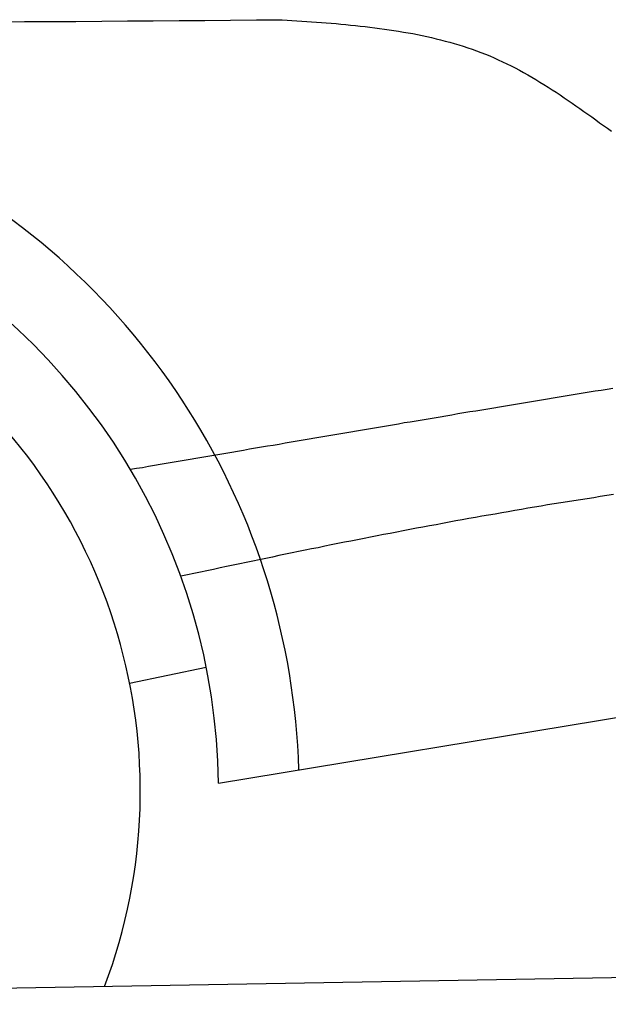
# Model space of a CAD drawing. Extents: x 562 to 7231, y 5767 to 12226.
# Tile 72 of 83: x 4997 to 5355, y 10179 to 10778. Entities that reach past the tile are written whole.
import ezdxf

# ---------------------------------------------------------------- set-up
doc = ezdxf.new("R2010")
doc.units = 0
doc.layers.get('0').update_dxf_attribs({"linetype": 'CONTINUOUS'})
doc.layers.add('CAR', color=10, linetype='CONTINUOUS')

msp = doc.modelspace()

# ---------------------------------------------------------------- linework, layer by layer
msp.add_line((4651.048, 10183.011), (6015.84, 10206.834))
at = {"layer": 'CAR'}
for p, q in [((5063.657, 10374.469), (5110.299, 10384.204)), ((5117.729, 10313.751), (5487.48, 10374.709))]:
    msp.add_line(p, q, dxfattribs=at)
for points in [[(4983.84, 10777, 0), (4999.54, 10777.2, 0), (5015.23, 10777.3, 0), (5030.93, 10777.4, 0), (5046.63, 10777.6, 0), (5062.33, 10777.7, 0), (5078.03, 10777.8, 0), (5093.72, 10777.9, 0), (5109.42, 10778, 0), (5125.12, 10778.1, 0), (5140.82, 10778.3, 0), (5156.52, 10778.4, 0)], [(5156.52, 10778.4, 0), (5159.5, 10778.2, 0), (5162.49, 10778, 0), (5165.48, 10777.8, 0), (5168.47, 10777.6, 0), (5171.46, 10777.3, 0), (5174.44, 10777.1, 0), (5177.42, 10776.9, 0), (5180.4, 10776.7, 0), (5183.38, 10776.4, 0), (5186.35, 10776.2, 0), (5189.32, 10776, 0), (5192.29, 10775.7, 0), (5195.25, 10775.4, 0), (5198.21, 10775.1, 0), (5201.16, 10774.8, 0), (5204.1, 10774.5, 0), (5207.04, 10774.2, 0), (5209.98, 10773.8, 0), (5212.91, 10773.5, 0), (5215.83, 10773.1, 0), (5218.74, 10772.7, 0), (5221.64, 10772.3, 0), (5224.54, 10771.9, 0), (5227.43, 10771.4, 0), (5230.31, 10770.9, 0), (5233.18, 10770.4, 0), (5236.05, 10769.9, 0), (5238.9, 10769.3, 0), (5241.74, 10768.8, 0), (5244.57, 10768.1, 0), (5247.39, 10767.5, 0), (5250.2, 10766.8, 0), (5253, 10766.2, 0), (5255.78, 10765.4, 0), (5258.56, 10764.7, 0), (5261.32, 10763.9, 0), (5264.06, 10763.1, 0), (5266.8, 10762.2, 0), (5269.52, 10761.3, 0), (5272.22, 10760.4, 0), (5274.91, 10759.4, 0), (5277.59, 10758.4, 0), (5280.25, 10757.4, 0), (5282.9, 10756.3, 0), (5285.53, 10755.2, 0), (5288.14, 10754, 0), (5290.73, 10752.8, 0), (5293.32, 10751.6, 0), (5295.88, 10750.3, 0), (5298.43, 10749, 0), (5300.97, 10747.6, 0), (5303.5, 10746.3, 0), (5306.01, 10744.8, 0), (5308.51, 10743.4, 0), (5311, 10741.9, 0), (5313.48, 10740.4, 0), (5315.95, 10738.9, 0), (5318.41, 10737.3, 0), (5320.86, 10735.8, 0), (5323.3, 10734.2, 0), (5325.74, 10732.6, 0), (5328.17, 10730.9, 0), (5330.59, 10729.3, 0), (5333.01, 10727.6, 0), (5335.42, 10726, 0), (5337.83, 10724.3, 0), (5340.23, 10722.6, 0), (5342.63, 10720.9, 0), (5345.03, 10719.2, 0), (5347.42, 10717.5, 0), (5349.82, 10715.7, 0), (5352.21, 10714, 0), (5354.6, 10712.3, 0), (5357, 10710.6, 0)], [(5357.96, 10553.9, 0), (5354.33, 10553.3, 0), (5350.69, 10552.7, 0), (5347.06, 10552.2, 0), (5343.42, 10551.6, 0), (5339.79, 10551, 0), (5336.16, 10550.4, 0), (5332.52, 10549.8, 0), (5328.89, 10549.2, 0), (5325.26, 10548.6, 0), (5321.62, 10548, 0), (5317.99, 10547.4, 0), (5314.36, 10546.8, 0), (5310.73, 10546.2, 0), (5307.09, 10545.6, 0), (5303.46, 10545, 0), (5299.83, 10544.4, 0), (5296.2, 10543.8, 0), (5292.57, 10543.2, 0), (5288.94, 10542.6, 0), (5285.31, 10542, 0), (5281.68, 10541.4, 0), (5278.05, 10540.8, 0), (5274.42, 10540.2, 0), (5270.79, 10539.6, 0), (5267.16, 10539, 0), (5263.53, 10538.4, 0), (5259.91, 10537.7, 0), (5256.28, 10537.1, 0), (5252.65, 10536.5, 0), (5249.02, 10535.9, 0), (5245.39, 10535.3, 0), (5241.77, 10534.7, 0), (5238.14, 10534.1, 0), (5234.51, 10533.5, 0), (5230.88, 10532.9, 0), (5227.26, 10532.2, 0), (5223.63, 10531.6, 0), (5220, 10531, 0), (5216.38, 10530.4, 0), (5212.75, 10529.8, 0), (5209.13, 10529.2, 0), (5205.5, 10528.6, 0), (5201.88, 10527.9, 0), (5198.25, 10527.3, 0), (5194.62, 10526.7, 0), (5191, 10526.1, 0), (5187.37, 10525.5, 0), (5183.75, 10524.9, 0), (5180.13, 10524.3, 0), (5176.5, 10523.6, 0), (5172.88, 10523, 0), (5169.25, 10522.4, 0), (5165.63, 10521.8, 0), (5162, 10521.2, 0), (5158.38, 10520.6, 0), (5154.76, 10519.9, 0), (5151.13, 10519.3, 0), (5147.51, 10518.7, 0), (5143.89, 10518.1, 0), (5140.26, 10517.5, 0), (5136.64, 10516.9, 0), (5133.02, 10516.2, 0), (5129.39, 10515.6, 0), (5125.77, 10515, 0), (5122.15, 10514.4, 0), (5118.52, 10513.8, 0), (5114.9, 10513.2, 0), (5111.28, 10512.5, 0), (5107.66, 10511.9, 0), (5104.03, 10511.3, 0), (5100.41, 10510.7, 0), (5096.79, 10510.1, 0), (5093.17, 10509.5, 0), (5089.55, 10508.8, 0), (5085.92, 10508.2, 0), (5082.3, 10507.6, 0), (5078.68, 10507, 0), (5075.06, 10506.4, 0), (5071.44, 10505.7, 0), (5067.81, 10505.1, 0), (5064.19, 10504.5, 0)], [(5358.23, 10489.3, 0), (5354.22, 10488.7, 0), (5350.21, 10488.1, 0), (5346.21, 10487.4, 0), (5342.2, 10486.8, 0), (5338.19, 10486.2, 0), (5334.19, 10485.6, 0), (5330.18, 10484.9, 0), (5326.18, 10484.3, 0), (5322.18, 10483.6, 0), (5318.18, 10483, 0), (5314.17, 10482.3, 0), (5310.17, 10481.7, 0), (5306.17, 10481, 0), (5302.17, 10480.3, 0), (5298.17, 10479.6, 0), (5294.18, 10478.9, 0), (5290.18, 10478.2, 0), (5286.18, 10477.5, 0), (5282.18, 10476.8, 0), (5278.19, 10476.1, 0), (5274.19, 10475.4, 0), (5270.2, 10474.7, 0), (5266.2, 10474, 0), (5262.21, 10473.3, 0), (5258.22, 10472.5, 0), (5254.22, 10471.8, 0), (5250.23, 10471, 0), (5246.24, 10470.3, 0), (5242.25, 10469.5, 0), (5238.26, 10468.8, 0), (5234.27, 10468, 0), (5230.28, 10467.3, 0), (5226.29, 10466.5, 0), (5222.3, 10465.7, 0), (5218.31, 10465, 0), (5214.32, 10464.2, 0), (5210.33, 10463.4, 0), (5206.35, 10462.6, 0), (5202.36, 10461.8, 0), (5198.37, 10461, 0), (5194.39, 10460.3, 0), (5190.4, 10459.5, 0), (5186.42, 10458.7, 0), (5182.43, 10457.9, 0), (5178.45, 10457, 0), (5174.46, 10456.2, 0), (5170.48, 10455.4, 0), (5166.49, 10454.6, 0), (5162.51, 10453.8, 0), (5158.53, 10453, 0), (5154.54, 10452.2, 0), (5150.56, 10451.3, 0), (5146.58, 10450.5, 0), (5142.6, 10449.7, 0), (5138.61, 10448.8, 0), (5134.63, 10448, 0), (5130.65, 10447.2, 0), (5126.67, 10446.3, 0), (5122.69, 10445.5, 0), (5118.71, 10444.7, 0), (5114.72, 10443.8, 0), (5110.74, 10443, 0), (5106.76, 10442.1, 0), (5102.78, 10441.3, 0), (5098.8, 10440.5, 0), (5094.82, 10439.6, 0)]]:
    msp.add_polyline3d(points, dxfattribs=at)
for radius, start, end in [(433.143, 1.713034, 185.611464), (384.046, 0.728185, 186.238388), (336.401, 339.297425, 202.702575)]:
    msp.add_arc((4733.713, 10308.87), radius, start, end, dxfattribs=at)

doc.saveas('drawing.dxf')
